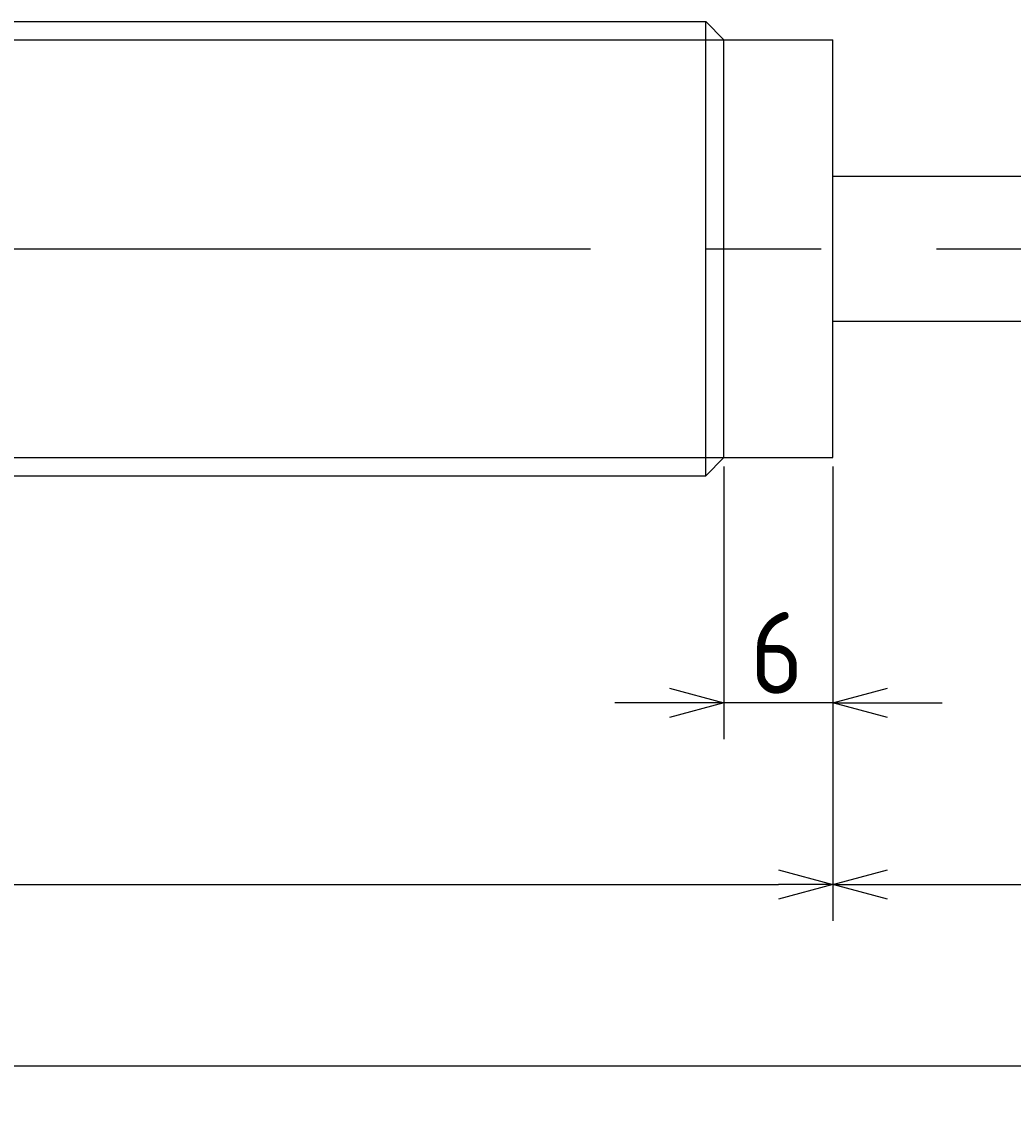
# Model space of a CAD drawing. Extents: x 25 to 397, y 138 to 211.
# Tile 4 of 5: x 288 to 342, y 138 to 198. Entities that reach past the tile are written whole.
import ezdxf

# ---------------------------------------------------------------- set-up
doc = ezdxf.new("R2010")
doc.units = 0
doc.linetypes.add('CENTER', pattern=[50.8, 31.75, -6.35, 6.35, -6.35])
doc.layers.get('0').update_dxf_attribs({"linetype": 'CONTINUOUS'})
doc.layers.get('DEFPOINTS').update_dxf_attribs({"linetype": 'CONTINUOUS'})
for name, color, linetype in [('図形', 7, 'CONTINUOUS'), ('図枠', 7, 'CONTINUOUS'), ('寸法_文字', 3, 'CONTINUOUS')]:
    doc.layers.add(name, color=color, linetype=linetype)
doc.layers.get('0').off()
doc.styles.add('DIMENSION', font='isocp.shx', dxfattribs={"bigfont": 'bigfont.shx'})
doc.dimstyles.get("Standard").update_dxf_attribs({"dimtxt": 0.18, "dimasz": 0.18, "dimexe": 0.18, "dimexo": 0.0625, "dimgap": 0.09, "dimtad": 0, "dimtih": 1, "dimtoh": 1, "dimzin": 0, "dimcen": 0.09, "dimazin": 3, "dimtfac": 1, "dimtofl": 0, "dimtmove": 0, "dimatfit": 3})

# ---------------------------------------------------------------- blocks, each defined once
blk = doc.blocks.new('_OPEN30')
at = {"color": 0, "linetype": 'BYBLOCK'}
for p, q in [((-1, 0.268), (0, 0)), ((0, 0), (-1, -0.268)), ((0, 0), (-1, 0))]:
    blk.add_line(p, q, dxfattribs=at)
blk = doc.blocks.new('*U48')
at = {"layer": '寸法_文字', "color": 3, "style": 'DIMENSION'}
blk.add_text('6', height=4.5, dxfattribs=at).set_placement((327.948, 160.5))
blk = doc.blocks.new('*D17')
at = {"layer": 'DEFPOINTS', "color": 0}
for p in [(326.5, 173.5), (332.5, 173.5), (326.5, 160)]:
    blk.add_point(p, dxfattribs=at)
at = {"layer": '寸法_文字', "color": 3}
for p, q in [((326.5, 173), (326.5, 158)), ((332.5, 173), (332.5, 158)), ((323.5, 160), (320.5, 160)), ((332.5, 160), (326.5, 160)), ((335.5, 160), (338.5, 160))]:
    blk.add_line(p, q, dxfattribs=at)
at = {"layer": '図枠'}
blk.add_blockref('*U48', (0, 0), dxfattribs=at)
at = {"layer": '寸法_文字', "color": 3, "xscale": 3, "yscale": 3, "zscale": 3}
blk.add_blockref('_OPEN30', (326.5, 160), dxfattribs=at)
at = {"layer": '寸法_文字', "color": 3, "xscale": 3, "yscale": 3, "zscale": 3, "rotation": 180}
blk.add_blockref('_OPEN30', (332.5, 160), dxfattribs=at)
blk = doc.blocks.new('*U42')
at = {"layer": '寸法_文字', "color": 3, "style": 'DIMENSION'}
blk.add_text('145', height=4.5, dxfattribs=at).set_placement((255.407, 150.5))
blk = doc.blocks.new('*D18')
at = {"layer": 'DEFPOINTS', "color": 0}
for p in [(187.5, 173.5), (332.5, 173.5), (332.5, 150)]:
    blk.add_point(p, dxfattribs=at)
at = {"layer": '寸法_文字', "color": 3}
for p, q in [((187.5, 173), (187.5, 148)), ((332.5, 173), (332.5, 148)), ((190.5, 150), (329.5, 150))]:
    blk.add_line(p, q, dxfattribs=at)
at = {"layer": '図枠'}
blk.add_blockref('*U42', (0, 0), dxfattribs=at)
at = {"layer": '寸法_文字', "color": 3, "xscale": 3, "yscale": 3, "zscale": 3, "rotation": 180}
blk.add_blockref('_OPEN30', (187.5, 150), dxfattribs=at)
at = {"layer": '寸法_文字', "color": 3, "xscale": 3, "yscale": 3, "zscale": 3}
blk.add_blockref('_OPEN30', (332.5, 150), dxfattribs=at)
blk = doc.blocks.new('*U47')
at = {"layer": '寸法_文字', "color": 3, "style": 'DIMENSION'}
blk.add_text('30', height=4.5, dxfattribs=at).set_placement((344.348, 150.5))
blk = doc.blocks.new('*D21')
at = {"layer": 'DEFPOINTS', "color": 0}
for p in [(362.5, 174), (332.5, 173.5), (362.5, 150)]:
    blk.add_point(p, dxfattribs=at)
at = {"layer": '寸法_文字', "color": 3}
for p, q in [((362.5, 173.5), (362.5, 148)), ((332.5, 173), (332.5, 148)), ((335.5, 150), (359.5, 150))]:
    blk.add_line(p, q, dxfattribs=at)
at = {"layer": '図枠'}
blk.add_blockref('*U47', (0, 0), dxfattribs=at)
at = {"layer": '寸法_文字', "color": 3, "xscale": 3, "yscale": 3, "zscale": 3, "rotation": 180}
blk.add_blockref('_OPEN30', (332.5, 150), dxfattribs=at)
at = {"layer": '寸法_文字', "color": 3, "xscale": 3, "yscale": 3, "zscale": 3}
blk.add_blockref('_OPEN30', (362.5, 150), dxfattribs=at)
blk = doc.blocks.new('*U41')
at = {"layer": '寸法_文字', "color": 3, "style": 'DIMENSION'}
blk.add_text('(241)', height=4.5, dxfattribs=at).set_placement((253.7, 140.725))
blk = doc.blocks.new('*D23')
at = {"layer": 'DEFPOINTS', "color": 0}
for p in [(139.5, 184.5), (380.5, 185), (139.5, 140)]:
    blk.add_point(p, dxfattribs=at)
at = {"layer": '寸法_文字', "color": 3}
for p, q in [((380.5, 184.5), (380.5, 138)), ((139.5, 184), (139.5, 138)), ((377.5, 140), (142.5, 140))]:
    blk.add_line(p, q, dxfattribs=at)
at = {"layer": '図枠'}
blk.add_blockref('*U41', (0, 0), dxfattribs=at)
at = {"layer": '寸法_文字', "color": 3, "xscale": 3, "yscale": 3, "zscale": 3, "rotation": 180}
blk.add_blockref('_OPEN30', (139.5, 140), dxfattribs=at)
at = {"layer": '寸法_文字', "color": 3, "xscale": 3, "yscale": 3, "zscale": 3}
blk.add_blockref('_OPEN30', (380.5, 140), dxfattribs=at)

msp = doc.modelspace()

# ---------------------------------------------------------------- linework, layer by layer
at = {"layer": '図形'}
for p, q in [((194.5, 197.5), (325.5, 197.5)), ((325.5, 172.5), (325.5, 197.5)), ((326.5, 196.5), (325.5, 197.5)), ((326.5, 173.5), (326.5, 196.5)), ((326.5, 196.5), (332.5, 196.5)), ((332.5, 173.5), (332.5, 196.5)), ((332.5, 189), (362.5, 189)), ((332.5, 181), (362.5, 181)), ((326.5, 173.5), (325.5, 172.5)), ((326.5, 173.5), (332.5, 173.5)), ((194.5, 172.5), (325.5, 172.5))]:
    msp.add_line(p, q, dxfattribs=at)
at = {"layer": '図形', "color": 3}
for p, q in [((193.5, 196.5), (326.5, 196.5)), ((193.5, 173.5), (326.5, 173.5))]:
    msp.add_line(p, q, dxfattribs=at)
at = {"layer": '図形', "color": 3, "linetype": 'CENTER'}
msp.add_line((135, 185), (385, 185), dxfattribs=at)

# ---------------------------------------------------------------- dimensions: what is measured, and where the dimension line sits
at = {"layer": '寸法_文字'}
dim = msp.add_linear_dim(base=(139.5, 140), p1=(380.5, 185), p2=(139.5, 184.5), text='(<>)', dimstyle='Standard', dxfattribs=at)
dim.commit()
dim.dimension.update_dxf_attribs({"geometry": '*D23', "text_midpoint": (260, 140), "dimtype": 128})
for base, p1, p2, picture, middle in [((362.5, 150), (332.5, 173.5), (362.5, 174), '*D21', (347.5, 150)), ((332.5, 150), (187.5, 173.5), (332.5, 173.5), '*D18', (260, 150)), ((326.5, 160), (332.5, 173.5), (326.5, 173.5), '*D17', (329.5, 160))]:
    dim = msp.add_linear_dim(base=base, p1=p1, p2=p2, dimstyle='Standard', dxfattribs=at)
    dim.commit()
    dim.dimension.update_dxf_attribs({"geometry": picture, "text_midpoint": middle, "dimtype": 128})

doc.saveas('drawing.dxf')
